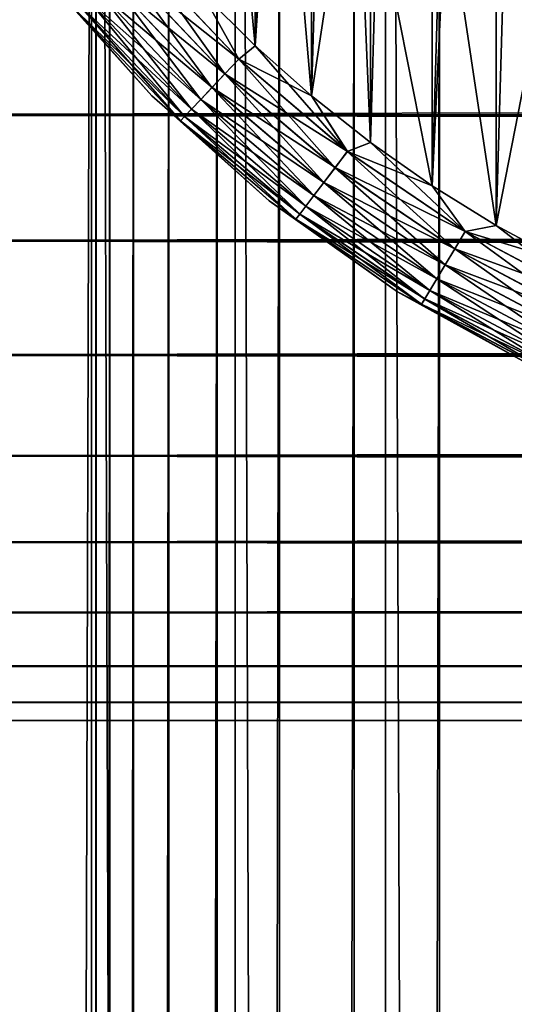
# Model space of a CAD drawing. Extents: x -265 to 265, y 0 to 427.
# Tile 89 of 256: x -260.42 to -255.83, y 382.39 to 391.51. Entities that reach past the tile are written whole.
import ezdxf

# ---------------------------------------------------------------- set-up
doc = ezdxf.new("R2010")
doc.units = 0
doc.header["$LTSCALE"] = 65.185185
for name, color, linetype in [('35', 7, 'CONTINUOUS'), ('36', 7, 'CONTINUOUS'), ('4', 7, 'CONTINUOUS'), ('45', 7, 'CONTINUOUS'), ('46', 7, 'CONTINUOUS'), ('47', 7, 'CONTINUOUS'), ('51', 7, 'CONTINUOUS'), ('55', 7, 'CONTINUOUS')]:
    doc.layers.add(name, color=color, linetype=linetype)

msp = doc.modelspace()

# ---------------------------------------------------------------- linework, layer by layer
at = {"layer": '35', "color": 7, "linetype": 'CONTINUOUS'}
for points in [[(-260.8899, 1, 10.3155), (-259.7108, 1, 11.4324), (-260.8899, 419, 10.3155), (-260.8899, 1, 10.3155)], [(-260.8899, 419, 10.3155), (-259.7108, 1, 11.4324), (-259.7108, 419, 11.4324), (-260.8899, 419, 10.3155)], [(-259.7108, 1, 11.4324), (-258.4178, 1, 12.4153), (-259.7108, 419, 11.4324), (-259.7108, 1, 11.4324)], [(-259.7108, 419, 11.4324), (-258.4178, 1, 12.4153), (-258.4178, 419, 12.4153), (-259.7108, 419, 11.4324)], [(-258.4178, 1, 12.4153), (-257.0261, 1, 13.2527), (-258.4178, 419, 12.4153), (-258.4178, 1, 12.4153)], [(-258.4178, 419, 12.4153), (-257.0261, 1, 13.2527), (-257.0261, 419, 13.2527), (-258.4178, 419, 12.4153)], [(-257.0261, 1, 13.2527), (-255.5521, 1, 13.9347), (-257.0261, 419, 13.2527), (-257.0261, 1, 13.2527)], [(-257.0261, 419, 13.2527), (-255.5521, 1, 13.9347), (-255.5521, 419, 13.9347), (-257.0261, 419, 13.2527)]]:
    msp.add_3dface(points, dxfattribs=at)
at = {"layer": '36', "color": 7, "linetype": 'CONTINUOUS'}
for points in [[(-260.8899, 1, -10.3155), (-260.8899, 419, -10.3155), (-259.75, 400, -11.399), (-260.8899, 1, -10.3155)], [(-260.8899, 1, -10.3155), (-259.75, 400, -11.399), (-259.75, 20, -11.399), (-260.8899, 1, -10.3155)], [(-259.75, 400, -11.399), (-259.7088, 399.1048, -11.4341), (-259.75, 20, -11.399), (-259.75, 400, -11.399)], [(-259.75, 20, -11.399), (-259.7088, 399.1048, -11.4341), (-259.7088, 20.8952, -11.4341), (-259.75, 20, -11.399)], [(-259.7088, 399.1048, -11.4341), (-259.5822, 398.199, -11.5404), (-259.7088, 20.8952, -11.4341), (-259.7088, 399.1048, -11.4341)], [(-259.7088, 20.8952, -11.4341), (-259.5822, 398.199, -11.5404), (-259.5822, 21.801, -11.5404), (-259.7088, 20.8952, -11.4341)], [(-259.5822, 398.199, -11.5404), (-259.3614, 397.275, -11.7202), (-259.5822, 21.801, -11.5404), (-259.5822, 398.199, -11.5404)], [(-259.5822, 21.801, -11.5404), (-259.3614, 397.275, -11.7202), (-259.3615, 22.725, -11.7202), (-259.5822, 21.801, -11.5404)], [(-259.3614, 397.275, -11.7202), (-259.0334, 396.3312, -11.9749), (-259.3615, 22.725, -11.7202), (-259.3614, 397.275, -11.7202)], [(-259.3615, 22.725, -11.7202), (-259.0334, 396.3312, -11.9749), (-259.0334, 23.6687, -11.9749), (-259.3615, 22.725, -11.7202)], [(-259.0334, 396.3312, -11.9749), (-258.5849, 395.3781, -12.3004), (-259.0334, 23.6687, -11.9749), (-259.0334, 396.3312, -11.9749)], [(-259.0334, 23.6687, -11.9749), (-258.5849, 395.3781, -12.3004), (-258.5849, 24.6219, -12.3004), (-259.0334, 23.6687, -11.9749)], [(-258.5849, 395.3781, -12.3004), (-258.0097, 394.4406, -12.6824), (-258.5849, 24.6219, -12.3004), (-258.5849, 395.3781, -12.3004)], [(-258.5849, 24.6219, -12.3004), (-258.0097, 394.4406, -12.6824), (-258.0097, 25.5594, -12.6824), (-258.5849, 24.6219, -12.3004)], [(-258.0097, 394.4406, -12.6824), (-257.3167, 393.5557, -13.0945), (-258.0097, 25.5594, -12.6824), (-258.0097, 394.4406, -12.6824)], [(-258.0097, 25.5594, -12.6824), (-257.3167, 393.5557, -13.0945), (-257.3167, 26.4443, -13.0945), (-258.0097, 25.5594, -12.6824)], [(-257.3167, 393.5557, -13.0945), (-256.5259, 392.756, -13.506), (-257.3167, 26.4443, -13.0945), (-257.3167, 393.5557, -13.0945)], [(-257.3167, 26.4443, -13.0945), (-256.5259, 392.756, -13.506), (-256.5259, 27.244, -13.506), (-257.3167, 26.4443, -13.0945)], [(-256.5259, 392.756, -13.506), (-255.6649, 392.0646, -13.8892), (-256.5259, 27.244, -13.506), (-256.5259, 392.756, -13.506)], [(-256.5259, 27.244, -13.506), (-255.6649, 392.0646, -13.8892), (-255.6649, 27.9354, -13.8892), (-256.5259, 27.244, -13.506)]]:
    msp.add_3dface(points, dxfattribs=at)
at = {"layer": '4', "color": 7, "linetype": 'CONTINUOUS'}
for points in [[(-263, 390.6311, 17.0564), (-263, 391.89, 16.3296), (263, 390.6311, 17.0564), (-263, 390.6311, 17.0564)], [(263, 390.6311, 17.0564), (-263, 391.89, 16.3296), (263, 391.89, 16.3296), (263, 390.6311, 17.0564)], [(-263, 391.89, 38.6704), (-263, 390.6311, 37.9436), (263, 391.89, 38.6704), (-263, 391.89, 38.6704)], [(263, 391.89, 38.6704), (-263, 390.6311, 37.9436), (263, 390.6311, 37.9436), (263, 391.89, 38.6704)], [(-263, 389.4652, 17.9244), (-263, 390.6311, 17.0564), (263, 389.4652, 17.9244), (-263, 389.4652, 17.9244)], [(263, 389.4652, 17.9244), (-263, 390.6311, 17.0564), (263, 390.6311, 17.0564), (263, 389.4652, 17.9244)], [(-263, 390.6311, 37.9436), (-263, 389.4652, 37.0756), (263, 390.6311, 37.9436), (-263, 390.6311, 37.9436)], [(263, 390.6311, 37.9436), (-263, 389.4652, 37.0756), (263, 389.4652, 37.0756), (263, 390.6311, 37.9436)], [(-263, 388.4078, 18.922), (-263, 389.4652, 17.9244), (263, 388.4078, 18.922), (-263, 388.4078, 18.922)], [(263, 388.4078, 18.922), (-263, 389.4652, 17.9244), (263, 389.4652, 17.9244), (263, 388.4078, 18.922)], [(-263, 389.4652, 37.0756), (-263, 388.4078, 36.078), (263, 389.4652, 37.0756), (-263, 389.4652, 37.0756)], [(263, 389.4652, 37.0756), (-263, 388.4078, 36.078), (263, 388.4078, 36.078), (263, 389.4652, 37.0756)], [(-263, 387.4735, 20.0355), (-263, 388.4078, 18.922), (263, 387.4735, 20.0355), (-263, 387.4735, 20.0355)], [(263, 387.4735, 20.0355), (-263, 388.4078, 18.922), (263, 388.4078, 18.922), (263, 387.4735, 20.0355)], [(-263, 388.4078, 36.078), (-263, 387.4735, 34.9645), (263, 388.4078, 36.078), (-263, 388.4078, 36.078)], [(263, 388.4078, 36.078), (-263, 387.4735, 34.9645), (263, 387.4735, 34.9645), (263, 388.4078, 36.078)], [(-263, 386.6747, 21.25), (-263, 387.4735, 20.0355), (263, 386.6747, 21.25), (-263, 386.6747, 21.25)], [(263, 386.6747, 21.25), (-263, 387.4735, 20.0355), (263, 387.4735, 20.0355), (263, 386.6747, 21.25)], [(-263, 387.4735, 34.9645), (-263, 386.6747, 33.75), (263, 387.4735, 34.9645), (-263, 387.4735, 34.9645)], [(263, 387.4735, 34.9645), (-263, 386.6747, 33.75), (263, 386.6747, 33.75), (263, 387.4735, 34.9645)], [(-263, 386.0223, 22.549), (-263, 386.6747, 21.25), (263, 386.0223, 22.549), (-263, 386.0223, 22.549)], [(263, 386.0223, 22.549), (-263, 386.6747, 21.25), (263, 386.6747, 21.25), (263, 386.0223, 22.549)], [(-263, 386.6747, 33.75), (-263, 386.0223, 32.451), (263, 386.6747, 33.75), (-263, 386.6747, 33.75)], [(263, 386.6747, 33.75), (-263, 386.0223, 32.451), (263, 386.0223, 32.451), (263, 386.6747, 33.75)], [(-263, 385.5251, 23.915), (-263, 386.0223, 22.549), (263, 385.5251, 23.915), (-263, 385.5251, 23.915)], [(263, 385.5251, 23.915), (-263, 386.0223, 22.549), (263, 386.0223, 22.549), (263, 385.5251, 23.915)], [(-263, 386.0223, 32.451), (-263, 385.5251, 31.085), (263, 386.0223, 32.451), (-263, 386.0223, 32.451)], [(263, 386.0223, 32.451), (-263, 385.5251, 31.085), (263, 385.5251, 31.085), (263, 386.0223, 32.451)], [(-263, 385.1899, 25.3294), (-263, 385.5251, 23.915), (263, 385.1899, 25.3294), (-263, 385.1899, 25.3294)], [(263, 385.1899, 25.3294), (-263, 385.5251, 23.915), (263, 385.5251, 23.915), (263, 385.1899, 25.3294)], [(-263, 385.5251, 31.085), (-263, 385.1899, 29.6706), (263, 385.5251, 31.085), (-263, 385.5251, 31.085)], [(263, 385.5251, 31.085), (-263, 385.1899, 29.6706), (263, 385.1899, 29.6706), (263, 385.5251, 31.085)], [(-263, 385.0211, 26.7732), (-263, 385.1899, 25.3294), (263, 385.0211, 26.7732), (-263, 385.0211, 26.7732)], [(263, 385.0211, 26.7732), (-263, 385.1899, 25.3294), (263, 385.1899, 25.3294), (263, 385.0211, 26.7732)], [(-263, 385.1899, 29.6706), (-263, 385.0211, 28.2268), (263, 385.1899, 29.6706), (-263, 385.1899, 29.6706)], [(263, 385.1899, 29.6706), (-263, 385.0211, 28.2268), (263, 385.0211, 28.2268), (263, 385.1899, 29.6706)], [(-263, 385.0211, 28.2268), (-263, 385.0211, 26.7732), (263, 385.0211, 28.2268), (-263, 385.0211, 28.2268)], [(263, 385.0211, 28.2268), (-263, 385.0211, 26.7732), (263, 385.0211, 26.7732), (263, 385.0211, 28.2268)]]:
    msp.add_3dface(points, dxfattribs=at)
at = {"layer": '45', "color": 7, "linetype": 'CONTINUOUS'}
for points in [[(-258.2349, 391.2715, -25), (-258.6332, 395.4689, -25), (-258.7285, 391.7651, -25), (-258.2349, 391.2715, -25)], [(-258.0241, 394.4614, -25), (-258.6332, 395.4689, -25), (-258.2349, 391.2715, -25), (-258.0241, 394.4614, -25)], [(-257.7134, 390.8074, -25), (-258.0241, 394.4614, -25), (-258.2349, 391.2715, -25), (-257.7134, 390.8074, -25)], [(-257.298, 393.5346, -25), (-258.0241, 394.4614, -25), (-257.7134, 390.8074, -25), (-257.298, 393.5346, -25)], [(-257.1659, 390.3745, -25), (-257.298, 393.5346, -25), (-257.7134, 390.8074, -25), (-257.1659, 390.3745, -25)], [(-256.4654, 392.702, -25), (-257.298, 393.5346, -25), (-256.5941, 389.9741, -25), (-256.4654, 392.702, -25)], [(-256.5941, 389.9741, -25), (-257.298, 393.5346, -25), (-257.1659, 390.3745, -25), (-256.5941, 389.9741, -25)], [(-256, 389.6077, -25), (-256.4654, 392.702, -25), (-256.5941, 389.9741, -25), (-256, 389.6077, -25)], [(-255.5386, 391.9759, -25), (-256.4654, 392.702, -25), (-256, 389.6077, -25), (-255.5386, 391.9759, -25)], [(-255.3855, 389.2764, -25), (-255.5386, 391.9759, -25), (-256, 389.6077, -25), (-255.3855, 389.2764, -25)]]:
    msp.add_3dface(points, dxfattribs=at)
at = {"layer": '46', "color": 7, "linetype": 'CONTINUOUS'}
for points in [[(-256, 410.3923, -75), (-255.3855, 410.7236, -75), (-256, 389.6077, -75), (-256, 410.3923, -75)], [(-256, 389.6077, -75), (-255.3855, 410.7236, -75), (-255.3855, 389.2764, -75), (-256, 389.6077, -75)], [(-256.5941, 410.0259, -75), (-256, 410.3923, -75), (-256.5941, 389.9741, -75), (-256.5941, 410.0259, -75)], [(-256.5941, 389.9741, -75), (-256, 410.3923, -75), (-256, 389.6077, -75), (-256.5941, 389.9741, -75)], [(-257.1659, 409.6255, -75), (-256.5941, 410.0259, -75), (-257.1659, 390.3745, -75), (-257.1659, 409.6255, -75)], [(-257.1659, 390.3745, -75), (-256.5941, 410.0259, -75), (-256.5941, 389.9741, -75), (-257.1659, 390.3745, -75)], [(-257.7134, 409.1926, -75), (-257.1659, 409.6255, -75), (-257.7134, 390.8074, -75), (-257.7134, 409.1926, -75)], [(-257.7134, 390.8074, -75), (-257.1659, 409.6255, -75), (-257.1659, 390.3745, -75), (-257.7134, 390.8074, -75)], [(-258.2349, 408.7285, -75), (-257.7134, 409.1926, -75), (-258.2349, 391.2715, -75), (-258.2349, 408.7285, -75)], [(-258.2349, 391.2715, -75), (-257.7134, 409.1926, -75), (-257.7134, 390.8074, -75), (-258.2349, 391.2715, -75)], [(-258.7285, 391.7651, -75), (-258.2349, 408.7285, -75), (-258.2349, 391.2715, -75), (-258.7285, 391.7651, -75)]]:
    msp.add_3dface(points, dxfattribs=at)
at = {"layer": '47', "color": 7, "linetype": 'CONTINUOUS'}
for points in [[(-260.1638, 391.8946, -74), (-259.1924, 390.8076, -74), (-260.1638, 391.8946, -26), (-260.1638, 391.8946, -74)], [(-260.1638, 391.8946, -26), (-259.1924, 390.8076, -74), (-259.1924, 390.8076, -26), (-260.1638, 391.8946, -26)], [(-259.1924, 390.8076, -74), (-258.1054, 389.8362, -74), (-259.1924, 390.8076, -26), (-259.1924, 390.8076, -74)], [(-259.1924, 390.8076, -26), (-258.1054, 389.8362, -74), (-258.1054, 389.8362, -26), (-259.1924, 390.8076, -26)], [(-258.1054, 389.8362, -74), (-256.9164, 388.9926, -74), (-258.1054, 389.8362, -26), (-258.1054, 389.8362, -74)], [(-258.1054, 389.8362, -26), (-256.9164, 388.9926, -74), (-256.9164, 388.9926, -26), (-258.1054, 389.8362, -26)], [(-256.9164, 388.9926, -74), (-255.6405, 388.2874, -74), (-256.9164, 388.9926, -26), (-256.9164, 388.9926, -74)], [(-256.9164, 388.9926, -26), (-255.6405, 388.2874, -74), (-255.6405, 388.2874, -26), (-256.9164, 388.9926, -26)]]:
    msp.add_3dface(points, dxfattribs=at)
at = {"layer": '51', "color": 7, "linetype": 'CONTINUOUS'}
for points in [[(-259.2938, 392.1058, -74.981), (-258.3858, 391.1473, -74.981), (-259.4369, 391.9842, -74.9243), (-259.2938, 392.1058, -74.981)], [(-259.2938, 392.1058, -74.981), (-258.7285, 391.7651, -75), (-258.3858, 391.1473, -74.981), (-259.2938, 392.1058, -74.981)], [(-259.4369, 391.9842, -74.9243), (-258.5149, 391.0109, -74.9243), (-259.5689, 391.8721, -74.8319), (-259.4369, 391.9842, -74.9243)], [(-259.4369, 391.9842, -74.9243), (-258.3858, 391.1473, -74.981), (-258.5149, 391.0109, -74.9243), (-259.4369, 391.9842, -74.9243)], [(-259.1924, 390.8076, -74), (-260.1638, 391.8946, -74), (-259.8935, 391.5964, -74.1951), (-259.1924, 390.8076, -74)], [(-259.5689, 391.8721, -74.8319), (-258.634, 390.8852, -74.8319), (-259.6846, 391.7739, -74.7075), (-259.5689, 391.8721, -74.8319)], [(-259.5689, 391.8721, -74.8319), (-258.5149, 391.0109, -74.9243), (-258.634, 390.8852, -74.8319), (-259.5689, 391.8721, -74.8319)], [(-259.6846, 391.7739, -74.7075), (-258.7384, 390.775, -74.7075), (-259.7795, 391.6932, -74.5559), (-259.6846, 391.7739, -74.7075)], [(-259.6846, 391.7739, -74.7075), (-258.634, 390.8852, -74.8319), (-258.7384, 390.775, -74.7075), (-259.6846, 391.7739, -74.7075)], [(-258.7285, 391.7651, -75), (-258.2349, 391.2715, -75), (-258.3858, 391.1473, -74.981), (-258.7285, 391.7651, -75)], [(-259.7795, 391.6932, -74.5559), (-258.824, 390.6846, -74.5559), (-259.85, 391.6333, -74.3829), (-259.7795, 391.6932, -74.5559)], [(-259.7795, 391.6932, -74.5559), (-258.7384, 390.775, -74.7075), (-258.824, 390.6846, -74.5559), (-259.7795, 391.6932, -74.5559)], [(-259.85, 391.6333, -74.3829), (-258.8877, 390.6174, -74.3829), (-259.8935, 391.5964, -74.1951), (-259.85, 391.6333, -74.3829)], [(-259.1924, 390.8076, -74), (-259.8935, 391.5964, -74.1951), (-258.9269, 390.576, -74.1951), (-259.1924, 390.8076, -74)], [(-259.8935, 391.5964, -74.1951), (-258.8877, 390.6174, -74.3829), (-258.9269, 390.576, -74.1951), (-259.8935, 391.5964, -74.1951)], [(-259.85, 391.6333, -74.3829), (-258.824, 390.6846, -74.5559), (-258.8877, 390.6174, -74.3829), (-259.85, 391.6333, -74.3829)], [(-258.2349, 391.2715, -75), (-257.7134, 390.8074, -75), (-258.3858, 391.1473, -74.981), (-258.2349, 391.2715, -75)], [(-258.3858, 391.1473, -74.981), (-257.3795, 390.2925, -74.981), (-258.5149, 391.0109, -74.9243), (-258.3858, 391.1473, -74.981)], [(-258.3858, 391.1473, -74.981), (-257.7134, 390.8074, -75), (-257.3795, 390.2925, -74.981), (-258.3858, 391.1473, -74.981)], [(-258.5149, 391.0109, -74.9243), (-257.4931, 390.143, -74.9243), (-258.634, 390.8852, -74.8319), (-258.5149, 391.0109, -74.9243)], [(-258.5149, 391.0109, -74.9243), (-257.3795, 390.2925, -74.981), (-257.4931, 390.143, -74.9243), (-258.5149, 391.0109, -74.9243)], [(-258.634, 390.8852, -74.8319), (-257.5979, 390.0051, -74.8319), (-258.7384, 390.775, -74.7075), (-258.634, 390.8852, -74.8319)], [(-258.634, 390.8852, -74.8319), (-257.4931, 390.143, -74.9243), (-257.5979, 390.0051, -74.8319), (-258.634, 390.8852, -74.8319)], [(-258.1054, 389.8362, -74), (-259.1924, 390.8076, -74), (-258.9269, 390.576, -74.1951), (-258.1054, 389.8362, -74)], [(-258.7384, 390.775, -74.7075), (-257.6898, 389.8843, -74.7075), (-258.824, 390.6846, -74.5559), (-258.7384, 390.775, -74.7075)], [(-258.7384, 390.775, -74.7075), (-257.5979, 390.0051, -74.8319), (-257.6898, 389.8843, -74.7075), (-258.7384, 390.775, -74.7075)], [(-257.7134, 390.8074, -75), (-257.1659, 390.3745, -75), (-257.3795, 390.2925, -74.981), (-257.7134, 390.8074, -75)], [(-258.824, 390.6846, -74.5559), (-257.7651, 389.7851, -74.5559), (-258.8877, 390.6174, -74.3829), (-258.824, 390.6846, -74.5559)], [(-258.824, 390.6846, -74.5559), (-257.6898, 389.8843, -74.7075), (-257.7651, 389.7851, -74.5559), (-258.824, 390.6846, -74.5559)], [(-258.8877, 390.6174, -74.3829), (-257.8212, 389.7114, -74.3829), (-258.9269, 390.576, -74.1951), (-258.8877, 390.6174, -74.3829)], [(-258.1054, 389.8362, -74), (-258.9269, 390.576, -74.1951), (-257.8556, 389.6661, -74.1951), (-258.1054, 389.8362, -74)], [(-258.9269, 390.576, -74.1951), (-257.8212, 389.7114, -74.3829), (-257.8556, 389.6661, -74.1951), (-258.9269, 390.576, -74.1951)], [(-258.8877, 390.6174, -74.3829), (-257.7651, 389.7851, -74.5559), (-257.8212, 389.7114, -74.3829), (-258.8877, 390.6174, -74.3829)], [(-257.3795, 390.2925, -74.981), (-256.2866, 389.5515, -74.981), (-257.4931, 390.143, -74.9243), (-257.3795, 390.2925, -74.981)], [(-257.1659, 390.3745, -75), (-256.5941, 389.9741, -75), (-257.3795, 390.2925, -74.981), (-257.1659, 390.3745, -75)], [(-257.3795, 390.2925, -74.981), (-256.5941, 389.9741, -75), (-256.2866, 389.5515, -74.981), (-257.3795, 390.2925, -74.981)], [(-257.4931, 390.143, -74.9243), (-256.3835, 389.3906, -74.9243), (-257.5979, 390.0051, -74.8319), (-257.4931, 390.143, -74.9243)], [(-257.4931, 390.143, -74.9243), (-256.2866, 389.5515, -74.981), (-256.3835, 389.3906, -74.9243), (-257.4931, 390.143, -74.9243)], [(-257.5979, 390.0051, -74.8319), (-256.4727, 389.2422, -74.8319), (-257.6898, 389.8843, -74.7075), (-257.5979, 390.0051, -74.8319)], [(-257.5979, 390.0051, -74.8319), (-256.3835, 389.3906, -74.9243), (-256.4727, 389.2422, -74.8319), (-257.5979, 390.0051, -74.8319)], [(-256.5941, 389.9741, -75), (-256, 389.6077, -75), (-256.2866, 389.5515, -74.981), (-256.5941, 389.9741, -75)], [(-256.9164, 388.9926, -74), (-258.1054, 389.8362, -74), (-257.8556, 389.6661, -74.1951), (-256.9164, 388.9926, -74)], [(-257.6898, 389.8843, -74.7075), (-256.551, 389.1122, -74.7075), (-257.7651, 389.7851, -74.5559), (-257.6898, 389.8843, -74.7075)], [(-257.6898, 389.8843, -74.7075), (-256.4727, 389.2422, -74.8319), (-256.551, 389.1122, -74.7075), (-257.6898, 389.8843, -74.7075)], [(-257.7651, 389.7851, -74.5559), (-256.6152, 389.0055, -74.5559), (-257.8212, 389.7114, -74.3829), (-257.7651, 389.7851, -74.5559)], [(-257.7651, 389.7851, -74.5559), (-256.551, 389.1122, -74.7075), (-256.6152, 389.0055, -74.5559), (-257.7651, 389.7851, -74.5559)], [(-257.8212, 389.7114, -74.3829), (-256.6629, 388.9261, -74.3829), (-257.8556, 389.6661, -74.1951), (-257.8212, 389.7114, -74.3829)], [(-256.9164, 388.9926, -74), (-257.8556, 389.6661, -74.1951), (-256.6923, 388.8773, -74.1951), (-256.9164, 388.9926, -74)], [(-257.8556, 389.6661, -74.1951), (-256.6629, 388.9261, -74.3829), (-256.6923, 388.8773, -74.1951), (-257.8556, 389.6661, -74.1951)], [(-257.8212, 389.7114, -74.3829), (-256.6152, 389.0055, -74.5559), (-256.6629, 388.9261, -74.3829), (-257.8212, 389.7114, -74.3829)], [(-256, 389.6077, -75), (-255.3855, 389.2764, -75), (-256.2866, 389.5515, -74.981), (-256, 389.6077, -75)], [(-256.2866, 389.5515, -74.981), (-255.1201, 388.9331, -74.981), (-256.3835, 389.3906, -74.9243), (-256.2866, 389.5515, -74.981)], [(-256.2866, 389.5515, -74.981), (-255.3855, 389.2764, -75), (-255.1201, 388.9331, -74.981), (-256.2866, 389.5515, -74.981)], [(-256.3835, 389.3906, -74.9243), (-255.199, 388.7626, -74.9243), (-256.4727, 389.2422, -74.8319), (-256.3835, 389.3906, -74.9243)], [(-256.3835, 389.3906, -74.9243), (-255.1201, 388.9331, -74.981), (-255.199, 388.7626, -74.9243), (-256.3835, 389.3906, -74.9243)], [(-256.4727, 389.2422, -74.8319), (-255.2717, 388.6055, -74.8319), (-256.551, 389.1122, -74.7075), (-256.4727, 389.2422, -74.8319)], [(-256.4727, 389.2422, -74.8319), (-255.199, 388.7626, -74.9243), (-255.2717, 388.6055, -74.8319), (-256.4727, 389.2422, -74.8319)], [(-256.551, 389.1122, -74.7075), (-255.3354, 388.4677, -74.7075), (-256.6152, 389.0055, -74.5559), (-256.551, 389.1122, -74.7075)], [(-256.551, 389.1122, -74.7075), (-255.2717, 388.6055, -74.8319), (-255.3354, 388.4677, -74.7075), (-256.551, 389.1122, -74.7075)], [(-255.6405, 388.2874, -74), (-256.9164, 388.9926, -74), (-256.6923, 388.8773, -74.1951), (-255.6405, 388.2874, -74)], [(-256.6629, 388.9261, -74.3829), (-255.4266, 388.2707, -74.3829), (-256.6923, 388.8773, -74.1951), (-256.6629, 388.9261, -74.3829)], [(-256.6152, 389.0055, -74.5559), (-255.3877, 388.3547, -74.5559), (-256.6629, 388.9261, -74.3829), (-256.6152, 389.0055, -74.5559)], [(-256.6629, 388.9261, -74.3829), (-255.3877, 388.3547, -74.5559), (-255.4266, 388.2707, -74.3829), (-256.6629, 388.9261, -74.3829)], [(-256.6152, 389.0055, -74.5559), (-255.3354, 388.4677, -74.7075), (-255.3877, 388.3547, -74.5559), (-256.6152, 389.0055, -74.5559)], [(-255.6405, 388.2874, -74), (-256.6923, 388.8773, -74.1951), (-255.4505, 388.219, -74.1951), (-255.6405, 388.2874, -74)], [(-256.6923, 388.8773, -74.1951), (-255.4266, 388.2707, -74.3829), (-255.4505, 388.219, -74.1951), (-256.6923, 388.8773, -74.1951)]]:
    msp.add_3dface(points, dxfattribs=at)
at = {"layer": '55', "color": 7, "linetype": 'CONTINUOUS'}
for points in [[(-258.5157, 391.0101, -25.0762), (-259.2946, 392.1051, -25.0192), (-259.4377, 391.9835, -25.0762), (-258.5157, 391.0101, -25.0762)], [(-258.3866, 391.1464, -25.0192), (-258.7285, 391.7651, -25), (-259.2946, 392.1051, -25.0192), (-258.3866, 391.1464, -25.0192)], [(-258.3866, 391.1464, -25.0192), (-259.2946, 392.1051, -25.0192), (-258.5157, 391.0101, -25.0762), (-258.3866, 391.1464, -25.0192)], [(-258.6347, 390.8845, -25.1687), (-259.4377, 391.9835, -25.0762), (-259.5696, 391.8715, -25.1687), (-258.6347, 390.8845, -25.1687)], [(-258.5157, 391.0101, -25.0762), (-259.4377, 391.9835, -25.0762), (-258.6347, 390.8845, -25.1687), (-258.5157, 391.0101, -25.0762)], [(-260.1638, 391.8946, -26), (-259.1924, 390.8076, -26), (-259.8936, 391.5963, -25.8061), (-260.1638, 391.8946, -26)], [(-258.739, 390.7744, -25.2933), (-259.5696, 391.8715, -25.1687), (-259.6852, 391.7733, -25.2933), (-258.739, 390.7744, -25.2933)], [(-258.6347, 390.8845, -25.1687), (-259.5696, 391.8715, -25.1687), (-258.739, 390.7744, -25.2933), (-258.6347, 390.8845, -25.1687)], [(-258.8245, 390.6841, -25.4451), (-259.6852, 391.7733, -25.2933), (-259.78, 391.6928, -25.4451), (-258.8245, 390.6841, -25.4451)], [(-258.739, 390.7744, -25.2933), (-259.6852, 391.7733, -25.2933), (-258.8245, 390.6841, -25.4451), (-258.739, 390.7744, -25.2933)], [(-258.2349, 391.2715, -25), (-258.7285, 391.7651, -25), (-258.3866, 391.1464, -25.0192), (-258.2349, 391.2715, -25)], [(-258.888, 390.617, -25.6182), (-259.78, 391.6928, -25.4451), (-259.8504, 391.633, -25.6182), (-258.888, 390.617, -25.6182)], [(-258.8245, 390.6841, -25.4451), (-259.78, 391.6928, -25.4451), (-258.888, 390.617, -25.6182), (-258.8245, 390.6841, -25.4451)], [(-258.927, 390.5758, -25.8061), (-259.8504, 391.633, -25.6182), (-259.8936, 391.5963, -25.8061), (-258.927, 390.5758, -25.8061)], [(-259.1924, 390.8076, -26), (-258.927, 390.5758, -25.8061), (-259.8936, 391.5963, -25.8061), (-259.1924, 390.8076, -26)], [(-258.888, 390.617, -25.6182), (-259.8504, 391.633, -25.6182), (-258.927, 390.5758, -25.8061), (-258.888, 390.617, -25.6182)], [(-257.3802, 390.2916, -25.0192), (-258.2349, 391.2715, -25), (-258.3866, 391.1464, -25.0192), (-257.3802, 390.2916, -25.0192)], [(-257.7134, 390.8074, -25), (-258.2349, 391.2715, -25), (-257.3802, 390.2916, -25.0192), (-257.7134, 390.8074, -25)], [(-257.4938, 390.1421, -25.0762), (-258.3866, 391.1464, -25.0192), (-258.5157, 391.0101, -25.0762), (-257.4938, 390.1421, -25.0762)], [(-257.3802, 390.2916, -25.0192), (-258.3866, 391.1464, -25.0192), (-257.4938, 390.1421, -25.0762), (-257.3802, 390.2916, -25.0192)], [(-257.5985, 390.0043, -25.1687), (-258.5157, 391.0101, -25.0762), (-258.6347, 390.8845, -25.1687), (-257.5985, 390.0043, -25.1687)], [(-257.4938, 390.1421, -25.0762), (-258.5157, 391.0101, -25.0762), (-257.5985, 390.0043, -25.1687), (-257.4938, 390.1421, -25.0762)], [(-257.6903, 389.8836, -25.2933), (-258.6347, 390.8845, -25.1687), (-258.739, 390.7744, -25.2933), (-257.6903, 389.8836, -25.2933)], [(-257.5985, 390.0043, -25.1687), (-258.6347, 390.8845, -25.1687), (-257.6903, 389.8836, -25.2933), (-257.5985, 390.0043, -25.1687)], [(-259.1924, 390.8076, -26), (-258.1054, 389.8362, -26), (-258.927, 390.5758, -25.8061), (-259.1924, 390.8076, -26)], [(-257.7655, 389.7846, -25.4451), (-258.739, 390.7744, -25.2933), (-258.8245, 390.6841, -25.4451), (-257.7655, 389.7846, -25.4451)], [(-257.6903, 389.8836, -25.2933), (-258.739, 390.7744, -25.2933), (-257.7655, 389.7846, -25.4451), (-257.6903, 389.8836, -25.2933)], [(-257.1659, 390.3745, -25), (-257.7134, 390.8074, -25), (-257.3802, 390.2916, -25.0192), (-257.1659, 390.3745, -25)], [(-257.8214, 389.7111, -25.6182), (-258.8245, 390.6841, -25.4451), (-258.888, 390.617, -25.6182), (-257.8214, 389.7111, -25.6182)], [(-257.7655, 389.7846, -25.4451), (-258.8245, 390.6841, -25.4451), (-257.8214, 389.7111, -25.6182), (-257.7655, 389.7846, -25.4451)], [(-257.8558, 389.6659, -25.8061), (-258.888, 390.617, -25.6182), (-258.927, 390.5758, -25.8061), (-257.8558, 389.6659, -25.8061)], [(-258.1054, 389.8362, -26), (-257.8558, 389.6659, -25.8061), (-258.927, 390.5758, -25.8061), (-258.1054, 389.8362, -26)], [(-257.8214, 389.7111, -25.6182), (-258.888, 390.617, -25.6182), (-257.8558, 389.6659, -25.8061), (-257.8214, 389.7111, -25.6182)], [(-256.384, 389.3897, -25.0762), (-257.3802, 390.2916, -25.0192), (-257.4938, 390.1421, -25.0762), (-256.384, 389.3897, -25.0762)], [(-256.2872, 389.5505, -25.0192), (-257.1659, 390.3745, -25), (-257.3802, 390.2916, -25.0192), (-256.2872, 389.5505, -25.0192)], [(-256.2872, 389.5505, -25.0192), (-257.3802, 390.2916, -25.0192), (-256.384, 389.3897, -25.0762), (-256.2872, 389.5505, -25.0192)], [(-256.5941, 389.9741, -25), (-257.1659, 390.3745, -25), (-256.2872, 389.5505, -25.0192), (-256.5941, 389.9741, -25)], [(-256.4732, 389.2414, -25.1687), (-257.4938, 390.1421, -25.0762), (-257.5985, 390.0043, -25.1687), (-256.4732, 389.2414, -25.1687)], [(-256.384, 389.3897, -25.0762), (-257.4938, 390.1421, -25.0762), (-256.4732, 389.2414, -25.1687), (-256.384, 389.3897, -25.0762)], [(-256.5514, 389.1115, -25.2933), (-257.5985, 390.0043, -25.1687), (-257.6903, 389.8836, -25.2933), (-256.5514, 389.1115, -25.2933)], [(-256.4732, 389.2414, -25.1687), (-257.5985, 390.0043, -25.1687), (-256.5514, 389.1115, -25.2933), (-256.4732, 389.2414, -25.1687)], [(-256, 389.6077, -25), (-256.5941, 389.9741, -25), (-256.2872, 389.5505, -25.0192), (-256, 389.6077, -25)], [(-258.1054, 389.8362, -26), (-256.9164, 388.9926, -26), (-257.8558, 389.6659, -25.8061), (-258.1054, 389.8362, -26)], [(-256.6155, 389.0049, -25.4451), (-257.6903, 389.8836, -25.2933), (-257.7655, 389.7846, -25.4451), (-256.6155, 389.0049, -25.4451)], [(-256.5514, 389.1115, -25.2933), (-257.6903, 389.8836, -25.2933), (-256.6155, 389.0049, -25.4451), (-256.5514, 389.1115, -25.2933)], [(-256.6631, 388.9258, -25.6182), (-257.7655, 389.7846, -25.4451), (-257.8214, 389.7111, -25.6182), (-256.6631, 388.9258, -25.6182)], [(-256.6155, 389.0049, -25.4451), (-257.7655, 389.7846, -25.4451), (-256.6631, 388.9258, -25.6182), (-256.6155, 389.0049, -25.4451)], [(-256.6924, 388.8771, -25.8061), (-257.8214, 389.7111, -25.6182), (-257.8558, 389.6659, -25.8061), (-256.6924, 388.8771, -25.8061)], [(-256.9164, 388.9926, -26), (-256.6924, 388.8771, -25.8061), (-257.8558, 389.6659, -25.8061), (-256.9164, 388.9926, -26)], [(-256.6631, 388.9258, -25.6182), (-257.8214, 389.7111, -25.6182), (-256.6924, 388.8771, -25.8061), (-256.6631, 388.9258, -25.6182)], [(-255.1206, 388.932, -25.0192), (-256, 389.6077, -25), (-256.2872, 389.5505, -25.0192), (-255.1206, 388.932, -25.0192)], [(-255.3855, 389.2764, -25), (-256, 389.6077, -25), (-255.1206, 388.932, -25.0192), (-255.3855, 389.2764, -25)], [(-255.1994, 388.7616, -25.0762), (-256.2872, 389.5505, -25.0192), (-256.384, 389.3897, -25.0762), (-255.1994, 388.7616, -25.0762)], [(-255.1206, 388.932, -25.0192), (-256.2872, 389.5505, -25.0192), (-255.1994, 388.7616, -25.0762), (-255.1206, 388.932, -25.0192)], [(-255.2721, 388.6046, -25.1687), (-256.384, 389.3897, -25.0762), (-256.4732, 389.2414, -25.1687), (-255.2721, 388.6046, -25.1687)], [(-255.1994, 388.7616, -25.0762), (-256.384, 389.3897, -25.0762), (-255.2721, 388.6046, -25.1687), (-255.1994, 388.7616, -25.0762)], [(-255.3358, 388.467, -25.2933), (-256.4732, 389.2414, -25.1687), (-256.5514, 389.1115, -25.2933), (-255.3358, 388.467, -25.2933)], [(-255.2721, 388.6046, -25.1687), (-256.4732, 389.2414, -25.1687), (-255.3358, 388.467, -25.2933), (-255.2721, 388.6046, -25.1687)], [(-255.388, 388.3541, -25.4451), (-256.5514, 389.1115, -25.2933), (-256.6155, 389.0049, -25.4451), (-255.388, 388.3541, -25.4451)], [(-255.3358, 388.467, -25.2933), (-256.5514, 389.1115, -25.2933), (-255.388, 388.3541, -25.4451), (-255.3358, 388.467, -25.2933)], [(-256.9164, 388.9926, -26), (-255.6405, 388.2874, -26), (-256.6924, 388.8771, -25.8061), (-256.9164, 388.9926, -26)], [(-255.4506, 388.2188, -25.8061), (-256.6631, 388.9258, -25.6182), (-256.6924, 388.8771, -25.8061), (-255.4506, 388.2188, -25.8061)], [(-255.4268, 388.2703, -25.6182), (-256.6155, 389.0049, -25.4451), (-256.6631, 388.9258, -25.6182), (-255.4268, 388.2703, -25.6182)], [(-255.4268, 388.2703, -25.6182), (-256.6631, 388.9258, -25.6182), (-255.4506, 388.2188, -25.8061), (-255.4268, 388.2703, -25.6182)], [(-255.388, 388.3541, -25.4451), (-256.6155, 389.0049, -25.4451), (-255.4268, 388.2703, -25.6182), (-255.388, 388.3541, -25.4451)], [(-255.6405, 388.2874, -26), (-255.4506, 388.2188, -25.8061), (-256.6924, 388.8771, -25.8061), (-255.6405, 388.2874, -26)]]:
    msp.add_3dface(points, dxfattribs=at)

doc.saveas('drawing.dxf')
